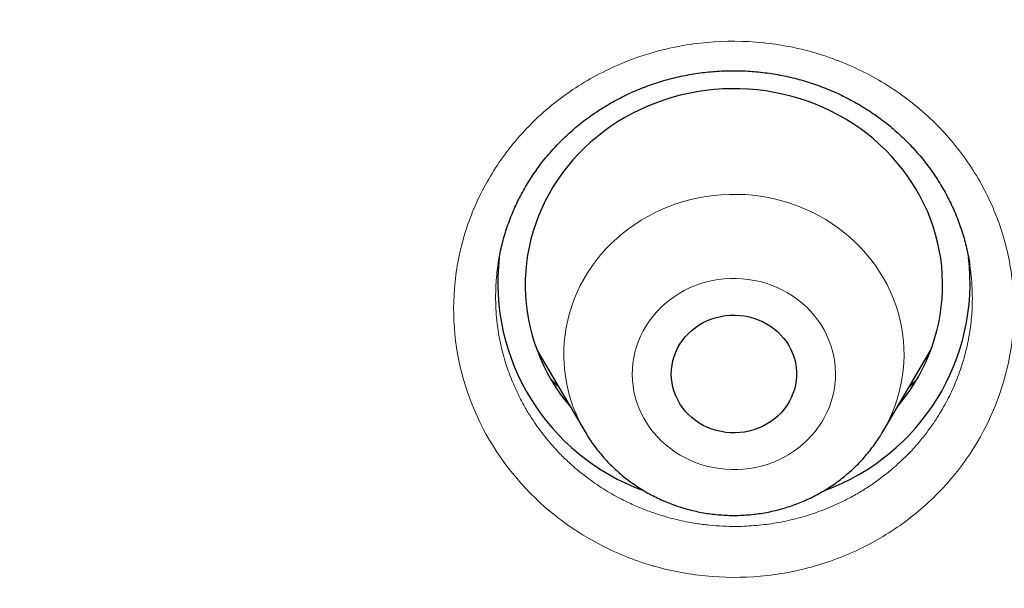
# Model space of a CAD drawing. Header units: millimetres. Extents: x 8 to 450, y 12 to 574.
# Tile 216 of 256: x 223.21 to 230.28, y 554.2 to 558.29. Entities that reach past the tile are written whole.
import ezdxf

# ---------------------------------------------------------------- set-up
doc = ezdxf.new("R2010")
doc.units = ezdxf.units.MM

msp = doc.modelspace()

# ---------------------------------------------------------------- linework, layer by layer
at = {"color": 7, "linetype": 'Continuous', "lineweight": 30}
for p, q in [((226.647, 556.5367), (226.6467, 556.5344)), ((226.9268, 555.9098), (227.2706, 555.3264)), ((229.4101, 555.3264), (229.7539, 555.9098))]:
    msp.add_line(p, q, dxfattribs=at)
at = {"color": 7, "linetype": 'Continuous', "lineweight": 30, "flags": 128}
for points in [[(229.5158, 555.5056), (229.5355, 555.5296), (229.5719, 555.5767), (229.6063, 555.6252), (229.6384, 555.675), (229.6684, 555.726), (229.6961, 555.7782), (229.7214, 555.8313), (229.7444, 555.8854), (229.7651, 555.9404), (229.7832, 555.9961), (229.7989, 556.0524), (229.8122, 556.1094), (229.8229, 556.1668), (229.831, 556.2245), (229.8367, 556.2825), (229.8397, 556.3407), (229.8402, 556.399), (229.8382, 556.4572), (229.8336, 556.5153), (229.8264, 556.5732), (229.8167, 556.6307), (229.8044, 556.6878), (229.7897, 556.7444), (229.7725, 556.8004), (229.7529, 556.8557), (229.7308, 556.9101), (229.7063, 556.9637), (229.6796, 557.0162), (229.6505, 557.0677), (229.6192, 557.118), (229.5857, 557.167), (229.5501, 557.2147), (229.5124, 557.2609), (229.4727, 557.3057), (229.4311, 557.3489), (229.3876, 557.3904), (229.3424, 557.4302), (229.2954, 557.4682), (229.2468, 557.5044), (229.1966, 557.5386), (229.145, 557.5709), (229.092, 557.6011), (229.0377, 557.6293), (228.9822, 557.6553), (228.9256, 557.6791), (228.8681, 557.7008), (228.8096, 557.7201), (228.7503, 557.7372), (228.6903, 557.752), (228.6298, 557.7644), (228.5687, 557.7744), (228.5072, 557.7821), (228.4455, 557.7874), (228.3836, 557.7903), (228.3216, 557.7908), (228.2596, 557.7888), (228.1978, 557.7845), (228.1362, 557.7777), (228.0749, 557.7686), (228.0142, 557.7571), (227.9539, 557.7433), (227.8944, 557.7271), (227.8356, 557.7087), (227.7776, 557.6879), (227.7206, 557.6649), (227.6647, 557.6398), (227.61, 557.6125), (227.5564, 557.5831), (227.5043, 557.5516), (227.4535, 557.5181), (227.4043, 557.4827), (227.3566, 557.4454), (227.3107, 557.4063), (227.2665, 557.3655), (227.2241, 557.3229), (227.1837, 557.2788), (227.1452, 557.2331), (227.1087, 557.1859), (227.0744, 557.1374), (227.0422, 557.0876), (227.0123, 557.0366), (226.9846, 556.9845), (226.9592, 556.9313), (226.9362, 556.8772), (226.9156, 556.8223), (226.8975, 556.7666), (226.8817, 556.7102), (226.8685, 556.6533), (226.8578, 556.5959), (226.8497, 556.5381), (226.844, 556.4801), (226.841, 556.4219), (226.8405, 556.3637), (226.8425, 556.3054), (226.8471, 556.2473), (226.8543, 556.1895), (226.864, 556.1319), (226.8762, 556.0748), (226.891, 556.0182), (226.9082, 555.9622), (226.9278, 555.907), (226.9499, 555.8525), (226.9743, 555.799), (227.0011, 555.7464), (227.0302, 555.695), (227.0615, 555.6447), (227.095, 555.5957), (227.1306, 555.548), (227.1649, 555.5056)], [(228.3831, 555.3208), (228.3491, 555.319), (228.3151, 555.3196), (228.2812, 555.3226), (228.2476, 555.328), (228.2146, 555.3358), (228.1822, 555.3459), (228.1508, 555.3582), (228.1205, 555.3728), (228.0914, 555.3895), (228.0638, 555.4082), (228.0377, 555.4288), (228.0134, 555.4512), (227.991, 555.4752), (227.9705, 555.5008), (227.9522, 555.5278), (227.9361, 555.556), (227.9223, 555.5853), (227.9109, 555.6154), (227.902, 555.6463), (227.8955, 555.6777), (227.8917, 555.7095), (227.8903, 555.7415), (227.8916, 555.7735), (227.8955, 555.8053), (227.9018, 555.8367), (227.9107, 555.8676), (227.9221, 555.8978), (227.9359, 555.9271), (227.9519, 555.9553), (227.9702, 555.9823), (227.9906, 556.0079), (228.0131, 556.032), (228.0374, 556.0544), (228.0634, 556.075), (228.091, 556.0938), (228.1201, 556.1105), (228.1504, 556.1251), (228.1818, 556.1375), (228.2141, 556.1476), (228.2471, 556.1554), (228.2806, 556.1609), (228.3145, 556.1639), (228.3486, 556.1645), (228.3826, 556.1628), (228.4164, 556.1585), (228.4497, 556.1519), (228.4824, 556.143), (228.5143, 556.1318), (228.5452, 556.1183), (228.5749, 556.1026), (228.6033, 556.0849), (228.6301, 556.0653), (228.6553, 556.0438), (228.6787, 556.0205), (228.7002, 555.9957), (228.7196, 555.9694), (228.7368, 555.9417), (228.7518, 555.913), (228.7644, 555.8833), (228.7746, 555.8527), (228.7823, 555.8215), (228.7874, 555.7899), (228.79, 555.758), (228.79, 555.726), (228.7875, 555.6941), (228.7824, 555.6624), (228.7747, 555.6313), (228.7646, 555.6007), (228.752, 555.571), (228.7371, 555.5422), (228.7199, 555.5146), (228.7005, 555.4883), (228.6791, 555.4634), (228.6557, 555.4401), (228.6305, 555.4186), (228.6037, 555.3989), (228.5753, 555.3811), (228.5456, 555.3655), (228.5148, 555.3519), (228.4829, 555.3407), (228.4502, 555.3317), (228.4169, 555.3251), (228.3831, 555.3208)]]:
    msp.add_lwpolyline(points, dxfattribs=at)
at = {"color": 252, "linetype": 'Continuous', "lineweight": 0, "flags": 128}
for points in [[(227.2709, 555.3258), (227.2521, 555.359), (227.2276, 555.4064), (227.2056, 555.4549), (227.1859, 555.5042), (227.1686, 555.5544), (227.1538, 555.6052), (227.1415, 555.6566), (227.1317, 555.7085), (227.1244, 555.7607), (227.1197, 555.8132), (227.1176, 555.8659), (227.1181, 555.9186), (227.1211, 555.9712), (227.1267, 556.0237), (227.1348, 556.0758), (227.1455, 556.1275), (227.1587, 556.1787), (227.1743, 556.2293), (227.1925, 556.2792), (227.213, 556.3283), (227.2359, 556.3764), (227.2611, 556.4234), (227.2886, 556.4693), (227.3183, 556.514), (227.3502, 556.5574), (227.3841, 556.5994), (227.4201, 556.6398), (227.458, 556.6786), (227.4977, 556.7158), (227.5392, 556.7512), (227.5824, 556.7848), (227.6272, 556.8166), (227.6735, 556.8463), (227.7212, 556.874), (227.7702, 556.8996), (227.8204, 556.9231), (227.8717, 556.9444), (227.924, 556.9635), (227.9771, 556.9803), (228.031, 556.9948), (228.0856, 557.007), (228.1407, 557.0168), (228.1962, 557.0242), (228.252, 557.0292), (228.3081, 557.0318), (228.3641, 557.032), (228.4202, 557.0297), (228.476, 557.0251), (228.5316, 557.018), (228.5868, 557.0086), (228.6414, 556.9968), (228.6954, 556.9827), (228.7487, 556.9662), (228.8011, 556.9475), (228.8526, 556.9265), (228.903, 556.9033), (228.9521, 556.878), (229, 556.8506), (229.0465, 556.8212), (229.0916, 556.7898), (229.135, 556.7565), (229.1768, 556.7213), (229.2168, 556.6844), (229.255, 556.6458), (229.2912, 556.6056), (229.3255, 556.5639), (229.3577, 556.5207), (229.3877, 556.4762), (229.4155, 556.4304), (229.4411, 556.3836), (229.4644, 556.3356), (229.4853, 556.2867), (229.5038, 556.237), (229.5198, 556.1865), (229.5334, 556.1353), (229.5444, 556.0837), (229.5529, 556.0316), (229.5589, 555.9792), (229.5623, 555.9266), (229.5632, 555.8739), (229.5614, 555.8212), (229.5571, 555.7687), (229.5503, 555.7164), (229.5409, 555.6644), (229.5289, 555.6129), (229.5145, 555.562), (229.4976, 555.5118), (229.4783, 555.4623), (229.4565, 555.4137), (229.4325, 555.3661), (229.4098, 555.3259)], [(228.2709, 556.425), (228.228, 556.42), (228.1854, 556.4125), (228.1434, 556.4027), (228.1021, 556.3906), (228.0616, 556.3762), (228.0221, 556.3596), (227.9837, 556.3408), (227.9465, 556.3199), (227.9108, 556.2969), (227.8765, 556.272), (227.8439, 556.2453), (227.8131, 556.2168), (227.784, 556.1866), (227.757, 556.1548), (227.7319, 556.1216), (227.7091, 556.0871), (227.6884, 556.0513), (227.67, 556.0145), (227.654, 555.9767), (227.6404, 555.9381), (227.6293, 555.8988), (227.6206, 555.8589), (227.6145, 555.8187), (227.6109, 555.7781), (227.6099, 555.7374), (227.6115, 555.6968), (227.6156, 555.6563), (227.6222, 555.6161), (227.6314, 555.5763), (227.6431, 555.5372), (227.6572, 555.4987), (227.6737, 555.4611), (227.6926, 555.4245), (227.7137, 555.389), (227.7371, 555.3547), (227.7625, 555.3218), (227.79, 555.2904), (227.8194, 555.2606), (227.8507, 555.2324), (227.8837, 555.206), (227.9182, 555.1816), (227.9543, 555.1591), (227.9917, 555.1386), (228.0304, 555.1202), (228.0701, 555.1041), (228.1108, 555.0901), (228.1522, 555.0785), (228.1944, 555.0692), (228.237, 555.0623), (228.2801, 555.0577), (228.3233, 555.0555), (228.3666, 555.0558), (228.4098, 555.0585), (228.4527, 555.0635), (228.4953, 555.071), (228.5373, 555.0808), (228.5786, 555.0929), (228.6191, 555.1073), (228.6586, 555.1239), (228.697, 555.1428), (228.7341, 555.1637), (228.7699, 555.1866), (228.8041, 555.2115), (228.8368, 555.2382), (228.8676, 555.2668), (228.8967, 555.2969), (228.9237, 555.3287), (228.9487, 555.3619), (228.9716, 555.3964), (228.9923, 555.4322), (229.0106, 555.469), (229.0267, 555.5068), (229.0403, 555.5454), (229.0514, 555.5847), (229.0601, 555.6246), (229.0662, 555.6649), (229.0698, 555.7054), (229.0708, 555.7461), (229.0692, 555.7867), (229.0651, 555.8272), (229.0584, 555.8674), (229.0493, 555.9072), (229.0376, 555.9463), (229.0235, 555.9848), (229.0069, 556.0224), (228.9881, 556.059), (228.9669, 556.0945), (228.9436, 556.1288), (228.9181, 556.1617), (228.8907, 556.1931), (228.8612, 556.223), (228.83, 556.2511), (228.797, 556.2775), (228.7624, 556.302), (228.7264, 556.3245), (228.689, 556.3449), (228.6503, 556.3633), (228.6106, 556.3794), (228.5699, 556.3934), (228.5284, 556.405), (228.4863, 556.4143), (228.4436, 556.4213), (228.4006, 556.4258), (228.3574, 556.428), (228.3141, 556.4277), (228.2709, 556.425)]]:
    msp.add_lwpolyline(points, dxfattribs=at)
at = {"color": 7, "linetype": 'Continuous', "lineweight": 30}
for centre, start, end in [((228.2309, 556.3982), 173.3985, 250.07565), ((228.4498, 556.3982), 289.9181, 6.63287)]:
    msp.add_arc(centre, 1.5878, start, end, dxfattribs=at)
for points, knots in [([(279.178, 531.7215), (279.1777, 531.7262), (279.1772, 531.7347), (279.1765, 531.7475), (279.1759, 531.7586), (279.1752, 531.7694), (279.1747, 531.7798), (279.174, 531.7909), (279.1729, 531.811), (279.1711, 531.8407), (279.1687, 531.8819), (279.166, 531.9271), (279.1629, 531.9769), (279.1596, 532.0292), (279.1562, 532.0833), (279.1512, 532.1604), (279.1446, 532.2577), (279.1366, 532.3731), (279.1301, 532.4617), (279.1255, 532.5234), (279.1229, 532.5579), (279.1209, 532.5847), (279.1194, 532.604), (279.1183, 532.6185), (279.1173, 532.632), (279.1158, 532.6513), (279.1136, 532.6784), (279.1108, 532.7146), (279.1073, 532.7582), (279.1012, 532.8338), (279.0923, 532.9405), (279.0805, 533.0775), (279.0677, 533.2192), (279.0541, 533.3656), (279.0395, 533.5166), (279.0239, 533.6722), (279.0045, 533.8582), (278.9812, 534.071), (278.9541, 534.3071), (278.9328, 534.4845), (278.9178, 534.6052), (278.9095, 534.6712), (278.9012, 534.7366), (278.8929, 534.8013), (278.8847, 534.8636), (278.8772, 534.9211), (278.8705, 534.9716), (278.865, 535.0125), (278.8606, 535.0448), (278.8573, 535.0692), (278.8546, 535.0885), (278.8525, 535.1044), (278.8502, 535.121), (278.8473, 535.1423), (278.8434, 535.1703), (278.8387, 535.2042), (278.8328, 535.2462), (278.8257, 535.2969), (278.8172, 535.3568), (278.8076, 535.4236), (278.7968, 535.4975), (278.7849, 535.5782), (278.7647, 535.7133), (278.7365, 535.8975), (278.7002, 536.1253), (278.6642, 536.3442), (278.6283, 536.5555), (278.5927, 536.7592), (278.5575, 536.955), (278.5231, 537.1416), (278.4895, 537.319), (278.457, 537.4872), (278.4257, 537.6461), (278.3955, 537.7959), (278.3667, 537.9364), (278.3394, 538.0676), (278.3136, 538.1896), (278.2894, 538.3024), (278.267, 538.4059), (278.2462, 538.5002), (278.23, 538.5734), (278.2179, 538.6278), (278.2094, 538.6655), (278.2015, 538.7005), (278.1945, 538.7316), (278.1886, 538.7577), (278.1838, 538.7787), (278.1792, 538.7988), (278.1739, 538.8219), (278.1673, 538.8507), (278.1596, 538.8841), (278.1511, 538.9212), (278.1418, 538.9613), (278.1301, 539.0113), (278.1159, 539.0722), (278.0987, 539.145), (278.0799, 539.224), (278.0594, 539.3093), (278.0372, 539.4007), (278.0133, 539.4984), (277.9878, 539.6018), (277.9514, 539.7472), (277.9048, 539.9306), (277.8482, 540.148), (277.7909, 540.3638), (277.7329, 540.5777), (277.6744, 540.7893), (277.6167, 540.9937), (277.56, 541.1908), (277.5045, 541.3806), (277.4501, 541.5632), (277.3971, 541.7386), (277.3455, 541.9067), (277.2954, 542.0676), (277.2472, 542.2204), (277.201, 542.365), (277.1568, 542.5018), (277.1143, 542.6315), (277.0798, 542.7359), (277.0529, 542.8167), (277.0332, 542.8757), (277.014, 542.9328), (276.9953, 542.9881), (276.9772, 543.0415), (276.9599, 543.0922), (276.9446, 543.1369), (276.932, 543.1737), (276.9225, 543.2014), (276.9151, 543.2226), (276.9088, 543.2408), (276.9021, 543.2603), (276.893, 543.2865), (276.8808, 543.3216), (276.8653, 543.3663), (276.8467, 543.4194), (276.8251, 543.4808), (276.8007, 543.55), (276.7734, 543.6268), (276.7432, 543.7113), (276.71, 543.8037), (276.6756, 543.8984), (276.6405, 543.9947), (276.6048, 544.0917), (276.5672, 544.1931), (276.5285, 544.2966), (276.4897, 544.3996), (276.4341, 544.546), (276.3621, 544.7333), (276.2766, 544.9518), (276.1958, 545.1554), (276.1195, 545.3446), (276.0448, 545.5276), (275.9712, 545.7056), (275.8988, 545.8784), (275.8277, 546.0459), (275.7585, 546.2072), (275.6908, 546.3634), (275.6162, 546.5334), (275.5331, 546.7207), (275.4399, 546.9277), (275.3599, 547.1027), (275.2943, 547.2448), (275.244, 547.3529), (275.1929, 547.4622), (275.1408, 547.5724), (275.0882, 547.6832), (275.0399, 547.7839), (274.9975, 547.8718), (274.9623, 547.9446), (274.9305, 548.0099), (274.9022, 548.0679), (274.8774, 548.1185), (274.8585, 548.1569), (274.8448, 548.1847), (274.8359, 548.2027), (274.8292, 548.2162), (274.8246, 548.2255), (274.8208, 548.2333), (274.8147, 548.2455), (274.805, 548.2651), (274.791, 548.2934), (274.774, 548.3275), (274.7544, 548.3669), (274.7323, 548.4111), (274.7072, 548.4611), (274.6791, 548.5171), (274.648, 548.5787), (274.5648, 548.7426), (274.4298, 549.0054), (274.2668, 549.3154), (274.128, 549.5745), (274.0144, 549.784), (273.9001, 549.992), (273.7851, 550.1985), (273.6687, 550.4051), (273.5414, 550.628), (273.4016, 550.8695), (273.2482, 551.1304), (273.0889, 551.3971), (272.9235, 551.6694), (272.7677, 551.9218), (272.6226, 552.1534), (272.4893, 552.3636), (272.3717, 552.5468), (272.271, 552.7021), (272.1899, 552.8263), (272.1115, 552.9454), (272.0392, 553.0546), (271.9729, 553.154), (271.9124, 553.2442), (271.8561, 553.3278), (271.8038, 553.4051), (271.7556, 553.4759), (271.7117, 553.5404), (271.6708, 553.6001), (271.6333, 553.6546), (271.5996, 553.7035), (271.5702, 553.746), (271.5433, 553.7849), (271.5204, 553.8179), (271.5018, 553.8446), (271.488, 553.8644), (271.4752, 553.8828), (271.4617, 553.9021), (271.4468, 553.9234), (271.4305, 553.9468), (271.407, 553.9803), (271.3753, 554.0255), (271.3341, 554.0839), (271.2885, 554.1485), (271.2385, 554.2189), (271.1841, 554.2952), (271.125, 554.3778), (271.0611, 554.4666), (270.9923, 554.5617), (270.9186, 554.6629), (270.8371, 554.7743), (270.7474, 554.8961), (270.6489, 555.0287), (270.5446, 555.1681), (270.4355, 555.3127), (270.2988, 555.4924), (270.1335, 555.707), (269.9379, 555.9576), (269.7347, 556.2139), (269.524, 556.4758), (269.3069, 556.7415), (269.0833, 557.0109), (268.8533, 557.2838), (268.6152, 557.5615), (268.3906, 557.8193), (268.1807, 558.0567), (267.9869, 558.2731), (267.8241, 558.4525), (267.6938, 558.5947), (267.5978, 558.6989), (267.5029, 558.8012), (267.4112, 558.8994), (267.3246, 558.9917), (267.2433, 559.0778), (267.1674, 559.1578), (267.097, 559.2317), (267.032, 559.2995), (266.9729, 559.3611), (266.9196, 559.4163), (266.872, 559.4655), (266.8299, 559.5089), (266.7939, 559.5459), (266.7639, 559.5767), (266.7395, 559.6017), (266.7194, 559.6222), (266.7025, 559.6395), (266.6864, 559.6559), (266.669, 559.6736), (266.6456, 559.6974), (266.6157, 559.7279), (266.5788, 559.7653), (266.5376, 559.8071), (266.4886, 559.8565), (266.4313, 559.9141), (266.3649, 559.9806), (266.2923, 560.0531), (266.2133, 560.1315), (266.1279, 560.2158), (266.0409, 560.3013), (265.9527, 560.3874), (265.864, 560.4736), (265.7705, 560.5641), (265.672, 560.6586), (265.5687, 560.7574), (265.4605, 560.86), (265.2836, 561.0267), (265.0399, 561.2534), (264.7261, 561.5401), (264.4097, 561.8237), (264.0909, 562.1041), (263.7747, 562.3772), (263.4612, 562.6431), (263.1506, 562.9018), (262.8431, 563.1535), (262.5387, 563.3983), (262.2124, 563.6563), (261.8637, 563.927), (261.4922, 564.2093), (261.1237, 564.4837), (260.7584, 564.7503), (260.4839, 564.9466), (260.3002, 565.0764), (260.2064, 565.1423), (260.1129, 565.2077), (260.0197, 565.2725), (259.9278, 565.3361), (259.8341, 565.4006), (259.7408, 565.4645), (259.649, 565.5271), (259.5643, 565.5845), (259.4924, 565.6331), (259.4323, 565.6735), (259.383, 565.7066), (259.3432, 565.7332), (259.3121, 565.754), (259.2897, 565.7689), (259.271, 565.7814), (259.2555, 565.7917), (259.2409, 565.8014), (259.2243, 565.8124), (259.2042, 565.8258), (259.1801, 565.8417), (259.1429, 565.8664), (259.0912, 565.9006), (259.0233, 565.9452), (258.9472, 565.9951), (258.8629, 566.0502), (258.7702, 566.1104), (258.6713, 566.1743), (258.5665, 566.2417), (258.456, 566.3123), (258.338, 566.3872), (258.2124, 566.4664), (258.0811, 566.5487), (257.944, 566.6339), (257.8014, 566.7218), (257.6517, 566.8135), (257.4947, 566.9088), (257.3304, 567.0076), (257.1622, 567.1079), (256.9904, 567.2093), (256.8162, 567.3112), (256.6388, 567.414), (256.4606, 567.5161), (256.2116, 567.6576), (255.8923, 567.836), (255.5034, 568.0486), (255.1188, 568.2544), (254.736, 568.4549), (254.3552, 568.6499), (253.9766, 568.8397), (253.6029, 569.0229), (253.2343, 569.1998), (252.8708, 569.3705), (252.5126, 569.5351), (252.1598, 569.6938), (251.8125, 569.8467), (251.4707, 569.994), (251.1346, 570.1359), (250.8038, 570.2726), (250.4779, 570.4045), (250.1566, 570.5318), (249.8299, 570.6586), (249.4979, 570.7847), (249.161, 570.9097), (248.8302, 571.0298), (248.5053, 571.1451), (248.185, 571.2563), (247.8692, 571.3634), (247.5582, 571.4666), (247.2537, 571.5654), (246.9558, 571.66), (246.5718, 571.7793), (246.1002, 571.921), (245.5592, 572.0767), (245.0413, 572.2195), (244.5462, 572.3505), (244.0541, 572.4753), (243.6186, 572.5811), (243.2395, 572.6698), (242.9165, 572.7431), (242.5948, 572.8139), (242.2745, 572.8822), (241.9535, 572.9485), (241.6095, 573.0171), (241.2393, 573.0882), (240.8414, 573.1613), (240.4348, 573.2326), (240.017, 573.3023), (239.5879, 573.3702), (239.1474, 573.4358), (238.6979, 573.4987), (238.2395, 573.5586), (237.7749, 573.6149), (237.3045, 573.6675), (236.8282, 573.7161), (236.3433, 573.7609), (235.85, 573.8016), (235.3481, 573.838), (234.838, 573.8698), (234.3218, 573.8967), (233.7931, 573.9186), (233.2536, 573.9352), (232.7036, 573.9461), (232.1457, 573.9509), (231.5799, 573.9494), (231.0062, 573.9412), (230.4303, 573.9264), (229.8524, 573.9047), (229.2726, 573.8763), (228.702, 573.8416), (228.1409, 573.8011), (227.5893, 573.7552), (227.0363, 573.703), (226.482, 573.6445), (225.9574, 573.5832), (225.4628, 573.5202), (224.9982, 573.4567), (224.5339, 573.3888), (224.073, 573.317), (223.619, 573.2419), (223.1822, 573.1656), (222.7624, 573.0886), (222.3592, 573.0111), (221.9641, 572.9318), (221.577, 572.851), (221.1905, 572.7671), (220.8049, 572.6802), (220.4206, 572.5903), (220.0453, 572.4995), (219.6789, 572.4078), (219.3215, 572.3156), (218.997, 572.2293), (218.7043, 572.1494), (218.4421, 572.0763), (218.1853, 572.0032), (217.933, 571.9299), (217.6821, 571.8555), (217.4123, 571.7741), (217.121, 571.6842), (216.8075, 571.5852), (216.4887, 571.4821), (216.1645, 571.3749), (215.837, 571.264), (215.5065, 571.1494), (215.1729, 571.0311), (214.8344, 570.9082), (214.485, 570.7784), (214.1249, 570.6415), (213.7553, 570.4974), (213.3836, 570.349), (213.0111, 570.1966), (212.6379, 570.0404), (212.2642, 569.8802), (211.8427, 569.6952), (211.3736, 569.4838), (210.8574, 569.2438), (210.3405, 568.996), (209.8578, 568.7576), (209.4081, 568.5293), (208.9904, 568.3122), (208.5695, 568.0882), (208.1457, 567.8571), (207.7215, 567.6203), (207.2972, 567.3778), (206.8729, 567.1295), (206.4463, 566.874), (206.1256, 566.6772), (205.9103, 566.5433), (205.801, 566.4748), (205.6929, 566.4067), (205.5882, 566.3404), (205.4891, 566.2773), (205.3964, 566.2179), (205.31, 566.1623), (205.2288, 566.1098), (205.153, 566.0605), (205.0828, 566.0147), (205.0193, 565.9732), (204.9628, 565.9361), (204.913, 565.9033), (204.8717, 565.8761), (204.8384, 565.854), (204.8123, 565.8367), (204.791, 565.8226), (204.7763, 565.8129), (204.7672, 565.8068), (204.7622, 565.8035), (204.7579, 565.8006), (204.7522, 565.7968), (204.743, 565.7907), (204.7298, 565.7819), (204.705, 565.7653), (204.6683, 565.7409), (204.6185, 565.7076), (204.563, 565.6703), (204.5018, 565.6291), (204.4333, 565.5829), (204.3574, 565.5314), (204.2738, 565.4745), (204.1839, 565.4129), (204.0876, 565.3467), (203.985, 565.2758), (203.8785, 565.2016), (203.7681, 565.1245), (203.6544, 565.0444), (203.5352, 564.9599), (203.4105, 564.871), (203.2752, 564.7738), (203.1294, 564.6683), (202.9758, 564.5561), (202.8222, 564.443), (202.671, 564.3308), (202.5225, 564.2195), (202.3764, 564.1093), (202.2329, 564.0001), (202.0601, 563.8676), (201.8596, 563.7122), (201.6332, 563.5344), (201.4139, 563.3601), (201.2014, 563.1892), (200.9959, 563.0218), (200.8008, 562.8611), (200.6158, 562.7071), (200.4405, 562.5596), (200.271, 562.4157), (200.1073, 562.2753), (199.9494, 562.1385), (199.7971, 562.0055), (199.6504, 561.8762), (199.5092, 561.7508), (199.3735, 561.6292), (199.2295, 561.4992), (199.0771, 561.3603), (198.9164, 561.2125), (198.7529, 561.0606), (198.5871, 560.9051), (198.4197, 560.7465), (198.2587, 560.5923), (198.1039, 560.4427), (197.9553, 560.2977), (197.8381, 560.1823), (197.7506, 560.0956), (197.691, 560.0364), (197.6325, 559.978), (197.5752, 559.9206), (197.5202, 559.8653), (197.4705, 559.8152), (197.4274, 559.7715), (197.3906, 559.7343), (197.3618, 559.7051), (197.3401, 559.6829), (197.3245, 559.667), (197.3116, 559.6538), (197.3001, 559.6421), (197.2878, 559.6296), (197.2715, 559.613), (197.2502, 559.5911), (197.2238, 559.5641), (197.1927, 559.5321), (197.1568, 559.4952), (197.1163, 559.4534), (197.071, 559.4066), (196.9971, 559.3299), (196.8951, 559.2235), (196.7657, 559.0874), (196.6299, 558.9434), (196.4876, 558.7911), (196.3387, 558.6303), (196.1865, 558.4641), (196.0309, 558.2926), (195.8687, 558.112), (195.7, 557.922), (195.5246, 557.7222), (195.3462, 557.5165), (195.1665, 557.3067), (194.9873, 557.0949), (194.7764, 556.8424), (194.5353, 556.5492), (194.2655, 556.2146), (194.0005, 555.8796), (193.7404, 555.5442), (193.4851, 555.2085), (193.293, 554.951), (193.1616, 554.7726), (193.0891, 554.6736), (193.0181, 554.576), (192.9498, 554.4817), (192.8858, 554.3928), (192.8263, 554.3098), (192.7715, 554.2329), (192.7206, 554.1613), (192.6738, 554.0951), (192.6312, 554.0346), (192.5933, 553.9807), (192.5601, 553.9334), (192.5317, 553.8926), (192.5079, 553.8585), (192.4901, 553.833), (192.4776, 553.8149), (192.4694, 553.8031), (192.4616, 553.7919), (192.4522, 553.7784), (192.4393, 553.7597), (192.4224, 553.7353), (192.4015, 553.7051), (192.3755, 553.6674), (192.344, 553.6216), (192.3072, 553.568), (192.2676, 553.5099), (192.1971, 553.4065), (192.0626, 553.2076), (191.8836, 552.9388), (191.6896, 552.6421), (191.5135, 552.3684), (191.3685, 552.1393), (191.2533, 551.9551), (191.1667, 551.8155), (191.0774, 551.6703), (190.9855, 551.5195), (190.889, 551.3597), (190.7878, 551.1907), (190.6821, 551.012), (190.5737, 550.8269), (190.4628, 550.6352), (190.3493, 550.4368), (190.2467, 550.2551), (190.155, 550.0912), (190.0748, 549.9463), (189.9936, 549.7984), (189.9115, 549.6475), (189.8285, 549.4934), (189.745, 549.3369), (189.6689, 549.1928), (189.6018, 549.0647), (189.545, 548.9555), (189.4925, 548.8539), (189.4442, 548.7599), (189.4004, 548.674), (189.3609, 548.5962), (189.3256, 548.5264), (189.2942, 548.464), (189.2667, 548.4092), (189.2431, 548.3618), (189.2232, 548.3219), (189.2071, 548.2895), (189.1949, 548.2649), (189.1843, 548.2436), (189.1733, 548.2212), (189.1593, 548.1929), (189.1415, 548.1569), (189.1198, 548.1128), (189.0944, 548.0609), (189.0664, 548.0035), (189.0362, 547.9415), (189.0041, 547.8752), (188.9677, 547.7997), (188.9269, 547.7147), (188.8815, 547.6194), (188.8335, 547.518), (188.7825, 547.4096), (188.7285, 547.294), (188.6722, 547.1723), (188.615, 547.0478), (188.5582, 546.9232), (188.5027, 546.8002), (188.4484, 546.6789), (188.3768, 546.5175), (188.2892, 546.3178), (188.1874, 546.0816), (188.0904, 545.8529), (187.9981, 545.6317), (187.9103, 545.4182), (187.8271, 545.2123), (187.7481, 545.0142), (187.6732, 544.8238), (187.6022, 544.6406), (187.5347, 544.4643), (187.4707, 544.2946), (187.411, 544.1344), (187.3554, 543.9836), (187.3038, 543.8418), (187.2548, 543.7061), (187.2086, 543.5763), (187.1731, 543.4758), (187.1478, 543.4038), (187.1325, 543.36), (187.119, 543.3212), (187.1075, 543.2882), (187.0981, 543.261), (187.0906, 543.2391), (187.0838, 543.2196), (187.0767, 543.199), (187.0675, 543.1722), (187.0557, 543.1378), (187.0411, 543.095), (187.024, 543.0451), (187.0047, 542.988), (186.983, 542.9239), (186.9591, 542.8526), (186.9329, 542.7742), (186.9045, 542.6886), (186.874, 542.5958), (186.8414, 542.4961), (186.8075, 542.3913), (186.7579, 542.2365), (186.6943, 542.0352), (186.6143, 541.7767), (186.5339, 541.5106), (186.4534, 541.2376), (186.3767, 540.9708), (186.3036, 540.7104), (186.2338, 540.456), (186.1672, 540.2067), (186.102, 539.9571), (186.0382, 539.7066), (185.9759, 539.4554), (185.9305, 539.2678), (185.9008, 539.143), (185.8863, 539.0812), (185.8727, 539.0235), (185.8605, 538.9709), (185.8485, 538.9196), (185.8373, 538.8707), (185.8269, 538.8255), (185.8196, 538.7937), (185.8152, 538.7743), (185.813, 538.7644), (185.8109, 538.7554), (185.8084, 538.7444), (185.8052, 538.7303), (185.8013, 538.713), (185.796, 538.6893), (185.789, 538.6584), (185.7802, 538.6192), (185.7702, 538.5741), (185.7587, 538.5226), (185.746, 538.4647), (185.7318, 538.4003), (185.7165, 538.3297), (185.6999, 538.2528), (185.6822, 538.1699), (185.6638, 538.0827), (185.6319, 537.9301), (185.5883, 537.7167), (185.5346, 537.4453), (185.4844, 537.1821), (185.4373, 536.9272), (185.3936, 536.682), (185.3529, 536.4464), (185.3153, 536.2205), (185.2802, 536.0031), (185.2542, 535.8365), (185.2361, 535.7184), (185.2253, 535.6463), (185.2147, 535.5753), (185.2044, 535.5055), (185.1944, 535.4369), (185.1846, 535.3694), (185.1753, 535.3038), (185.1673, 535.247), (185.1608, 535.2009), (185.1561, 535.1669), (185.1525, 535.1403), (185.1497, 535.1204), (185.1473, 535.1028), (185.1447, 535.0835), (185.1414, 535.0593), (185.1368, 535.0255), (185.1308, 534.9808), (185.1232, 534.9238), (185.1145, 534.8583), (185.1057, 534.7902), (185.0968, 534.7208), (185.0879, 534.6512), (185.0786, 534.5767), (185.0605, 534.4296), (185.0343, 534.2089), (185.004, 533.9378), (184.9773, 533.6841), (184.9538, 533.4492), (184.9366, 533.2665), (184.925, 533.1378), (184.9186, 533.0661), (184.9127, 532.9978), (184.9073, 532.9349), (184.9022, 532.8742), (184.8975, 532.8168), (184.8932, 532.7639), (184.8897, 532.7205), (184.887, 532.6867), (184.8851, 532.6624), (184.8839, 532.6474), (184.8831, 532.6364), (184.8821, 532.624), (184.8807, 532.6053), (184.8784, 532.5758), (184.8754, 532.5356), (184.8715, 532.4842), (184.8673, 532.4263), (184.8627, 532.3617), (184.8577, 532.2912), (184.8527, 532.2183), (184.8479, 532.1466), (184.8435, 532.0792), (184.8395, 532.0164), (184.8361, 531.961), (184.8332, 531.9126), (184.8306, 531.8707), (184.8285, 531.8348), (184.8267, 531.8028), (184.8251, 531.7749), (184.8235, 531.7475), (184.8225, 531.7302), (184.822, 531.7215)], [0, 0, 0, 0, 0.000127, 0.000231, 0.000316, 0.000383, 0.000456, 0.000538, 0.000631, 0.000898, 0.001191, 0.001537, 0.00189, 0.002284, 0.002687, 0.003079, 0.003978, 0.004825, 0.005621, 0.00593, 0.006184, 0.006381, 0.006522, 0.006609, 0.006701, 0.006821, 0.007034, 0.0073, 0.007621, 0.007996, 0.00897, 0.009979, 0.011023, 0.012102, 0.013216, 0.014365, 0.015545, 0.017335, 0.019079, 0.020779, 0.021271, 0.021759, 0.022243, 0.022724, 0.023198, 0.023628, 0.024002, 0.02432, 0.024538, 0.024719, 0.024863, 0.024969, 0.025073, 0.025231, 0.025443, 0.025697, 0.025987, 0.02638, 0.026825, 0.027323, 0.027872, 0.028473, 0.029126, 0.03089, 0.032588, 0.034221, 0.035789, 0.037321, 0.038785, 0.040181, 0.041509, 0.042769, 0.04396, 0.045084, 0.046139, 0.047124, 0.048041, 0.048889, 0.049668, 0.050379, 0.05102, 0.051322, 0.051606, 0.051873, 0.052114, 0.05231, 0.052463, 0.05259, 0.052764, 0.052986, 0.053242, 0.053522, 0.053825, 0.054152, 0.054655, 0.055205, 0.055803, 0.056448, 0.057141, 0.057881, 0.058668, 0.059491, 0.06119, 0.062842, 0.064448, 0.066116, 0.067731, 0.069292, 0.070799, 0.072252, 0.073651, 0.074997, 0.076289, 0.077527, 0.07871, 0.079818, 0.080873, 0.081875, 0.082823, 0.083294, 0.083751, 0.084193, 0.084621, 0.085035, 0.085435, 0.085801, 0.086076, 0.086291, 0.086446, 0.086571, 0.086714, 0.0869, 0.087183, 0.087531, 0.087943, 0.088421, 0.088963, 0.089559, 0.090217, 0.090938, 0.091721, 0.092435, 0.093193, 0.093997, 0.094815, 0.095623, 0.09642, 0.098259, 0.100039, 0.10158, 0.103075, 0.104523, 0.105926, 0.107306, 0.108639, 0.109924, 0.111161, 0.112376, 0.114, 0.115661, 0.117359, 0.118222, 0.119094, 0.119976, 0.120868, 0.121768, 0.122667, 0.123317, 0.123908, 0.124439, 0.12491, 0.125322, 0.125674, 0.125847, 0.126001, 0.126116, 0.126177, 0.126229, 0.126306, 0.126476, 0.126707, 0.126999, 0.127311, 0.127672, 0.128081, 0.128538, 0.129044, 0.129594, 0.132566, 0.135517, 0.137263, 0.139001, 0.140732, 0.142455, 0.144173, 0.145919, 0.148067, 0.150271, 0.152533, 0.154852, 0.157228, 0.159007, 0.160817, 0.162657, 0.163755, 0.164852, 0.16589, 0.166863, 0.167706, 0.168494, 0.169227, 0.169904, 0.170526, 0.171092, 0.171603, 0.172101, 0.172532, 0.172897, 0.173226, 0.173563, 0.173771, 0.173935, 0.174088, 0.174259, 0.174447, 0.174654, 0.174879, 0.175337, 0.175856, 0.176435, 0.177057, 0.177737, 0.178473, 0.179267, 0.180117, 0.181025, 0.18199, 0.183118, 0.184315, 0.185581, 0.186902, 0.188249, 0.190485, 0.192785, 0.19515, 0.19758, 0.200076, 0.20259, 0.205167, 0.207806, 0.210509, 0.212567, 0.214661, 0.216789, 0.217805, 0.218828, 0.21985, 0.22082, 0.221731, 0.222583, 0.223377, 0.224111, 0.224787, 0.225404, 0.225952, 0.226444, 0.226879, 0.227257, 0.227557, 0.227808, 0.22801, 0.228178, 0.228328, 0.228506, 0.228714, 0.229048, 0.229426, 0.229848, 0.230314, 0.230926, 0.231601, 0.232339, 0.233138, 0.234001, 0.234925, 0.235768, 0.236656, 0.23759, 0.23857, 0.239596, 0.240668, 0.24178, 0.244827, 0.247829, 0.25092, 0.25396, 0.25695, 0.25989, 0.26278, 0.265619, 0.268409, 0.271148, 0.274529, 0.277857, 0.281131, 0.284352, 0.28752, 0.28834, 0.289155, 0.289967, 0.290775, 0.291579, 0.292351, 0.293203, 0.293993, 0.294721, 0.295386, 0.295843, 0.296264, 0.296652, 0.296864, 0.297062, 0.297225, 0.297344, 0.297459, 0.297598, 0.297769, 0.297975, 0.298212, 0.29872, 0.299298, 0.299944, 0.30066, 0.301445, 0.3023, 0.303169, 0.304099, 0.305092, 0.306146, 0.307261, 0.308393, 0.309581, 0.310827, 0.312129, 0.313488, 0.314905, 0.316293, 0.317731, 0.319195, 0.32065, 0.322094, 0.325281, 0.328417, 0.331502, 0.334537, 0.337582, 0.340574, 0.343513, 0.346399, 0.349233, 0.352014, 0.354743, 0.357418, 0.360041, 0.362612, 0.365131, 0.367607, 0.370039, 0.372428, 0.375006, 0.377532, 0.380006, 0.382427, 0.384797, 0.38715, 0.38945, 0.391696, 0.393888, 0.396026, 0.400153, 0.404241, 0.407858, 0.411444, 0.414999, 0.418523, 0.420855, 0.423173, 0.425478, 0.427768, 0.430048, 0.432356, 0.435128, 0.437957, 0.440842, 0.443784, 0.446837, 0.44995, 0.45312, 0.45635, 0.459638, 0.462924, 0.466267, 0.469666, 0.473122, 0.476634, 0.480203, 0.483821, 0.487457, 0.491281, 0.495119, 0.498972, 0.50296, 0.506964, 0.510983, 0.515018, 0.51907, 0.523137, 0.526986, 0.53085, 0.534728, 0.53862, 0.542526, 0.545792, 0.549068, 0.552353, 0.555628, 0.558844, 0.562002, 0.564926, 0.567797, 0.570616, 0.573382, 0.576096, 0.578918, 0.58168, 0.584384, 0.587029, 0.589614, 0.592141, 0.594085, 0.595993, 0.597865, 0.5997, 0.601519, 0.603368, 0.605629, 0.607936, 0.610287, 0.612684, 0.615126, 0.617569, 0.620056, 0.622586, 0.625161, 0.627916, 0.630714, 0.633531, 0.636364, 0.639213, 0.642077, 0.644957, 0.648943, 0.652958, 0.657003, 0.661077, 0.664363, 0.66769, 0.671061, 0.674476, 0.677935, 0.681376, 0.684859, 0.688385, 0.691953, 0.692866, 0.693782, 0.6947, 0.695586, 0.696421, 0.697203, 0.697932, 0.698609, 0.699263, 0.699859, 0.700397, 0.700878, 0.701302, 0.701668, 0.701931, 0.702154, 0.702336, 0.702477, 0.702528, 0.70257, 0.702604, 0.702638, 0.702716, 0.702839, 0.702976, 0.703353, 0.703779, 0.704254, 0.704778, 0.705352, 0.706016, 0.706735, 0.70751, 0.708341, 0.709228, 0.710171, 0.711112, 0.712102, 0.713142, 0.714232, 0.715371, 0.716702, 0.718076, 0.719436, 0.720778, 0.722101, 0.723405, 0.724691, 0.725959, 0.728066, 0.730121, 0.732122, 0.734069, 0.735962, 0.737803, 0.739488, 0.741127, 0.742717, 0.74426, 0.745755, 0.747203, 0.748603, 0.749956, 0.751261, 0.75252, 0.754127, 0.755693, 0.757218, 0.758928, 0.760583, 0.762183, 0.763729, 0.76522, 0.766657, 0.767271, 0.767876, 0.768469, 0.769052, 0.769623, 0.770153, 0.770572, 0.770948, 0.771281, 0.771457, 0.771618, 0.771761, 0.771856, 0.771971, 0.772139, 0.772358, 0.77263, 0.772953, 0.773321, 0.77374, 0.774209, 0.774727, 0.776039, 0.77739, 0.778781, 0.780314, 0.781892, 0.783515, 0.785184, 0.786897, 0.788764, 0.790681, 0.792649, 0.794656, 0.796661, 0.798659, 0.801784, 0.804891, 0.80798, 0.811052, 0.814105, 0.817141, 0.818033, 0.818922, 0.819809, 0.820659, 0.821454, 0.822194, 0.822879, 0.823509, 0.824105, 0.824642, 0.82512, 0.82554, 0.8259, 0.826202, 0.826445, 0.826577, 0.826681, 0.826758, 0.826873, 0.827038, 0.827254, 0.82752, 0.827837, 0.828251, 0.828729, 0.829254, 0.829782, 0.831455, 0.834485, 0.836818, 0.839183, 0.841581, 0.842732, 0.843926, 0.845166, 0.846451, 0.847782, 0.849242, 0.850754, 0.852317, 0.853931, 0.855596, 0.857311, 0.858496, 0.859703, 0.860934, 0.862187, 0.863464, 0.864764, 0.86607, 0.867033, 0.867932, 0.868767, 0.869538, 0.870246, 0.870879, 0.871451, 0.871961, 0.872409, 0.872796, 0.873122, 0.873386, 0.873589, 0.873725, 0.873906, 0.874137, 0.874417, 0.874786, 0.875214, 0.875683, 0.876187, 0.876726, 0.8773, 0.878022, 0.878794, 0.879614, 0.880484, 0.881422, 0.882411, 0.883427, 0.884428, 0.885415, 0.886387, 0.887345, 0.889292, 0.891176, 0.892995, 0.89475, 0.896441, 0.898069, 0.899632, 0.901131, 0.902569, 0.903953, 0.905284, 0.90656, 0.907715, 0.908822, 0.909881, 0.910892, 0.911855, 0.912226, 0.912573, 0.912875, 0.913132, 0.913343, 0.913507, 0.913641, 0.913798, 0.913988, 0.914265, 0.914598, 0.914985, 0.915427, 0.915924, 0.916476, 0.917082, 0.917744, 0.918461, 0.919233, 0.920056, 0.920886, 0.922815, 0.924705, 0.926849, 0.928941, 0.930981, 0.93297, 0.934906, 0.9368, 0.938662, 0.9406, 0.942503, 0.944372, 0.94486, 0.945335, 0.945772, 0.946169, 0.946526, 0.946935, 0.947276, 0.947549, 0.947655, 0.947715, 0.947774, 0.947858, 0.947964, 0.948095, 0.948249, 0.948499, 0.948794, 0.949134, 0.949518, 0.949957, 0.950442, 0.950973, 0.951552, 0.952176, 0.952844, 0.953517, 0.955616, 0.957651, 0.959622, 0.961529, 0.963373, 0.965122, 0.966809, 0.968431, 0.969986, 0.970532, 0.971068, 0.971596, 0.972116, 0.972626, 0.973128, 0.973621, 0.974088, 0.974396, 0.974648, 0.974845, 0.974987, 0.975092, 0.975235, 0.975417, 0.975631, 0.975989, 0.976411, 0.976896, 0.977445, 0.977921, 0.978437, 0.978991, 0.979574, 0.981698, 0.983885, 0.985583, 0.987316, 0.989085, 0.989623, 0.990163, 0.990671, 0.991135, 0.991554, 0.992014, 0.992403, 0.992723, 0.992972, 0.993151, 0.993259, 0.993303, 0.993393, 0.993534, 0.993715, 0.994044, 0.994421, 0.994846, 0.995319, 0.995841, 0.996396, 0.996923, 0.997417, 0.997878, 0.998305, 0.998635, 0.998942, 0.999226, 0.999426, 0.999619, 0.999809, 1, 1, 1, 1]), ([(226.6467, 556.5367), (226.6492, 556.5524), (226.6548, 556.5876), (226.6664, 556.642), (226.6807, 556.6998), (226.6973, 556.7572), (226.7161, 556.8139), (226.7372, 556.87), (226.7603, 556.9252), (226.7856, 556.9797), (226.8129, 557.0332), (226.8422, 557.0855), (226.8734, 557.1367), (226.9067, 557.1869), (226.942, 557.236), (226.9791, 557.2839), (227.0182, 557.3305), (227.0589, 557.3757), (227.1013, 557.4193), (227.1453, 557.4614), (227.1908, 557.5019), (227.2378, 557.5408), (227.2863, 557.578), (227.3363, 557.6135), (227.3876, 557.6473), (227.4402, 557.6793), (227.4941, 557.7095), (227.5491, 557.7378), (227.6051, 557.7642), (227.6619, 557.7885), (227.7196, 557.8109), (227.7781, 557.8312), (227.8376, 557.8495), (227.8977, 557.8658), (227.9585, 557.88), (228.0198, 557.8921), (228.0816, 557.9021), (228.1435, 557.9099), (228.2056, 557.9155), (228.2677, 557.919), (228.3301, 557.9203), (228.3927, 557.9195), (228.4551, 557.9165), (228.5171, 557.9114), (228.5788, 557.9041), (228.6403, 557.8948), (228.7015, 557.8833), (228.7623, 557.8696), (228.8226, 557.8539), (228.8823, 557.836), (228.9413, 557.8161), (228.9994, 557.7942), (229.0566, 557.7704), (229.1128, 557.7446), (229.168, 557.7169), (229.2221, 557.6872), (229.2751, 557.6557), (229.3269, 557.6224), (229.3774, 557.5872), (229.4266, 557.5503), (229.4742, 557.5117), (229.5203, 557.4717), (229.5646, 557.4302), (229.6074, 557.3872), (229.6485, 557.3427), (229.688, 557.2967), (229.7257, 557.2493), (229.7617, 557.2005), (229.7958, 557.1504), (229.828, 557.0993), (229.858, 557.0474), (229.8859, 556.9945), (229.9118, 556.9408), (229.9357, 556.886), (229.9574, 556.8304), (229.9771, 556.7739), (229.9945, 556.7168), (230.0098, 556.659), (230.0227, 556.6007), (230.0312, 556.5567), (230.0347, 556.5322), (230.0354, 556.5273)], [0, 0, 0, 0, 0.010357, 0.023263, 0.036176, 0.049119, 0.062068, 0.074961, 0.087875, 0.10082, 0.113725, 0.126557, 0.139366, 0.152256, 0.165125, 0.178001, 0.190908, 0.20378, 0.216611, 0.229424, 0.242221, 0.255008, 0.26779, 0.280571, 0.293356, 0.306148, 0.31895, 0.331766, 0.344535, 0.357278, 0.369999, 0.382729, 0.39549, 0.408271, 0.421024, 0.433808, 0.446616, 0.459382, 0.472063, 0.48474, 0.497468, 0.510241, 0.523003, 0.535684, 0.54832, 0.561053, 0.573766, 0.586491, 0.599249, 0.612048, 0.624811, 0.637559, 0.650303, 0.663048, 0.675798, 0.688556, 0.701326, 0.714113, 0.726922, 0.739756, 0.75259, 0.765352, 0.77809, 0.790843, 0.803634, 0.816474, 0.829272, 0.842162, 0.855095, 0.868006, 0.880821, 0.893565, 0.906417, 0.919263, 0.932131, 0.945042, 0.957987, 0.970882, 0.983843, 0.996834, 1, 1, 1, 1]), ([(227.0788, 555.6518), (227.0747, 555.6555), (227.0562, 555.6727), (227.0386, 555.6908), (227.0248, 555.705)], [0, 0, 0, 0, 0.217941, 1, 1, 1, 1]), ([(229.6543, 555.7029), (229.6452, 555.6935), (229.6279, 555.6754), (229.6096, 555.6583), (229.6009, 555.6501)], [0, 0, 0, 0, 0.521395, 1, 1, 1, 1]), ([(227.2712, 555.3259), (227.277, 555.3159), (227.2917, 555.2911), (227.3173, 555.2528), (227.3478, 555.2107), (227.3802, 555.17), (227.4144, 555.1307), (227.4504, 555.0928), (227.488, 555.0564), (227.5272, 555.0217), (227.568, 554.9886), (227.6102, 554.9572), (227.6538, 554.9276), (227.6988, 554.8998), (227.7449, 554.874), (227.7922, 554.8501), (227.8405, 554.8282), (227.8898, 554.8083), (227.9399, 554.7905), (227.9909, 554.7748), (228.0424, 554.7612), (228.0946, 554.7499), (228.1473, 554.7407), (228.2003, 554.7337), (228.2536, 554.7289), (228.307, 554.7264), (228.3606, 554.7262), (228.4141, 554.7281), (228.4675, 554.7323), (228.5207, 554.7388), (228.5735, 554.7475), (228.6259, 554.7583), (228.6777, 554.7714), (228.7289, 554.7866), (228.7794, 554.804), (228.8291, 554.8235), (228.8778, 554.845), (228.9255, 554.8686), (228.9721, 554.8941), (229.0174, 554.9216), (229.0615, 554.9509), (229.1043, 554.9821), (229.1455, 555.015), (229.1853, 555.0496), (229.2234, 555.0858), (229.2598, 555.1236), (229.2945, 555.1629), (229.3274, 555.2036), (229.3584, 555.2456), (229.386, 555.2864), (229.4023, 555.3136), (229.4097, 555.326)], [0, 0, 0, 0, 0.013634, 0.034022, 0.054427, 0.074851, 0.095295, 0.115758, 0.136242, 0.156745, 0.177269, 0.197812, 0.218374, 0.238955, 0.259555, 0.280171, 0.300805, 0.321453, 0.342117, 0.362794, 0.383483, 0.404184, 0.424894, 0.445614, 0.46634, 0.487074, 0.507812, 0.528554, 0.549297, 0.570042, 0.590785, 0.611527, 0.632264, 0.652997, 0.673723, 0.694442, 0.715151, 0.73585, 0.756537, 0.777211, 0.79787, 0.818513, 0.839139, 0.859748, 0.880338, 0.900909, 0.921459, 0.941989, 0.962498, 0.982987, 1, 1, 1, 1])]:
    msp.add_open_spline(points, degree=3, knots=knots, dxfattribs=at)
at = {"color": 252, "linetype": 'Continuous', "lineweight": 0}
for points, knots in [([(184.8384, 531.7406), (184.844, 531.9296), (184.8785, 533.0866), (185.1388, 535.2022), (185.6287, 538.071), (186.3349, 540.9021), (187.232, 543.6841), (188.322, 546.4048), (189.5987, 549.0528), (191.0571, 551.6167), (192.6908, 554.0855), (194.4928, 556.4485), (196.4554, 558.6957), (198.5703, 560.8176), (200.8283, 562.8049), (203.2197, 564.6491), (205.7344, 566.3425), (208.3616, 567.8776), (211.09, 569.248), (213.908, 570.4478), (216.8034, 571.4719), (219.7639, 572.3158), (222.7768, 572.9759), (225.8291, 573.4495), (228.908, 573.7344), (232, 573.8295), (235.092, 573.7344), (238.1709, 573.4495), (241.2232, 572.9759), (244.2361, 572.3158), (247.1966, 571.4719), (250.092, 570.4478), (252.91, 569.248), (255.6384, 567.8776), (258.2656, 566.3425), (260.7803, 564.6491), (263.1717, 562.8049), (265.4297, 560.8176), (267.5446, 558.6957), (269.5072, 556.4485), (271.3092, 554.0855), (272.9429, 551.6167), (274.4013, 549.0528), (275.678, 546.4048), (276.768, 543.6841), (277.6651, 540.9021), (278.3713, 538.071), (278.8612, 535.2022), (279.1215, 533.0866), (279.156, 531.9296), (279.1616, 531.7407)], [0, 0, 0, 0, 0.004208, 0.025764, 0.04732, 0.068876, 0.090432, 0.111989, 0.133545, 0.155101, 0.176657, 0.198213, 0.21977, 0.241326, 0.262882, 0.284438, 0.305994, 0.327551, 0.349107, 0.370663, 0.392219, 0.413775, 0.435331, 0.456888, 0.478444, 0.5, 0.521556, 0.543112, 0.564669, 0.586225, 0.607781, 0.629337, 0.650893, 0.67245, 0.694006, 0.715562, 0.737118, 0.758674, 0.780231, 0.801787, 0.823343, 0.844899, 0.866455, 0.888012, 0.909568, 0.931124, 0.95268, 0.974236, 0.995792, 1, 1, 1, 1]), ([(184.5066, 521.0871), (184.5203, 521.8644), (184.5487, 523.4763), (184.7774, 525.9152), (185.1474, 528.3956), (185.6682, 530.8524), (186.3338, 533.278), (187.1434, 535.6646), (188.094, 538.0049), (189.1828, 540.2913), (190.4063, 542.5168), (191.7607, 544.6744), (193.2417, 546.7572), (194.8446, 548.7587), (196.5645, 550.6725), (198.3958, 552.4928), (200.3329, 554.2137), (202.3696, 555.8298), (204.4995, 557.3361), (206.716, 558.7277), (209.012, 560.0005), (211.3803, 561.1502), (213.8135, 562.1733), (216.304, 563.0666), (218.8438, 563.8273), (221.425, 564.453), (224.0395, 564.9417), (226.6791, 565.2919), (229.3353, 565.5024), (232, 565.5727), (234.6647, 565.5024), (237.3209, 565.2919), (239.9605, 564.9417), (242.575, 564.453), (245.1562, 563.8273), (247.696, 563.0666), (250.1865, 562.1733), (252.6197, 561.1502), (254.988, 560.0005), (257.284, 558.7277), (259.5005, 557.3361), (261.6304, 555.8298), (263.6671, 554.2137), (265.6042, 552.4928), (267.4355, 550.6725), (269.1554, 548.7587), (270.7583, 546.7572), (272.2393, 544.6744), (273.5937, 542.5168), (274.8172, 540.2913), (275.906, 538.0049), (276.8566, 535.6646), (277.6662, 533.278), (278.3318, 530.8524), (278.8526, 528.3956), (279.2226, 525.9152), (279.4513, 523.4763), (279.4797, 521.8642), (279.4934, 521.0869)], [0, 0, 0, 0, 0.016672, 0.034573, 0.052474, 0.070375, 0.088276, 0.106177, 0.124078, 0.141979, 0.15988, 0.177781, 0.195682, 0.213583, 0.231484, 0.249385, 0.267286, 0.285187, 0.303088, 0.320989, 0.33889, 0.356791, 0.374692, 0.392593, 0.410494, 0.428395, 0.446296, 0.464197, 0.482098, 0.499999, 0.5179, 0.535801, 0.553702, 0.571603, 0.589504, 0.607405, 0.625306, 0.643207, 0.661109, 0.67901, 0.696911, 0.714812, 0.732713, 0.750614, 0.768515, 0.786416, 0.804317, 0.822218, 0.840119, 0.85802, 0.875921, 0.893822, 0.911723, 0.929624, 0.947525, 0.965426, 0.983327, 1, 1, 1, 1]), ([(228.5309, 554.2897), (228.3984, 554.2779), (228.2668, 554.2786), (228.0056, 554.3043), (227.8746, 554.3298), (227.6221, 554.4043), (227.5011, 554.4529), (227.2693, 554.5726), (227.1581, 554.6443), (226.8543, 554.8848), (226.6837, 555.0852), (226.4379, 555.5285), (226.3602, 555.7758), (226.3225, 556.1506), (226.3229, 556.2787), (226.3494, 556.529), (226.3753, 556.6518), (226.4523, 556.8927), (226.5038, 557.0106), (226.6281, 557.2314), (226.7012, 557.3356), (226.8702, 557.5314), (226.9638, 557.6201), (227.1669, 557.7785), (227.278, 557.849), (227.5114, 557.9672), (227.6328, 558.0148), (227.8848, 558.0869), (228.0163, 558.1115), (228.2798, 558.1351), (228.4138, 558.1344), (228.6756, 558.1083), (228.8043, 558.0832), (229.0569, 558.0087), (229.18, 557.9591), (229.4109, 557.8396), (229.5203, 557.7692), (229.7251, 557.6069), (229.8176, 557.5175), (229.9833, 557.3228), (230.0572, 557.2162), (230.1806, 556.9932), (230.2304, 556.8771), (230.306, 556.636), (230.3316, 556.5103), (230.3688, 556.1355), (230.3414, 555.8787), (230.1877, 555.3996), (230.0598, 555.1724), (229.8091, 554.8822), (229.714, 554.7919), (229.51, 554.6332), (229.4007, 554.5639), (229.1676, 554.4458), (229.0439, 554.3975), (228.7924, 554.3258), (228.6634, 554.3016), (228.5309, 554.2897)], [0, 0, 0, 0, 0.03125, 0.03125, 0.0625, 0.0625, 0.09375, 0.09375, 0.125, 0.125, 0.1875, 0.1875, 0.25, 0.25, 0.28125, 0.28125, 0.3125, 0.3125, 0.34375, 0.34375, 0.375, 0.375, 0.40625, 0.40625, 0.4375, 0.4375, 0.46875, 0.46875, 0.5, 0.5, 0.53125, 0.53125, 0.5625, 0.5625, 0.59375, 0.59375, 0.625, 0.625, 0.65625, 0.65625, 0.6875, 0.6875, 0.71875, 0.71875, 0.75, 0.75, 0.8125, 0.8125, 0.875, 0.875, 0.90625, 0.90625, 0.9375, 0.9375, 0.96875, 0.96875, 1, 1, 1, 1]), ([(226.6467, 556.5344), (226.6434, 556.5126), (226.6365, 556.4675), (226.6307, 556.3986), (226.6275, 556.3289), (226.6275, 556.2599), (226.6307, 556.1838), (226.6386, 556.0997), (226.6526, 556.0082), (226.6705, 555.9247), (226.6907, 555.8493), (226.7119, 555.7825), (226.7357, 555.7175), (226.765, 555.6466), (226.8014, 555.5699), (226.8462, 555.488), (226.8919, 555.4149), (226.937, 555.3501), (226.9799, 555.2938), (227.0248, 555.2399), (227.0768, 555.1824), (227.1377, 555.1215), (227.2081, 555.0584), (227.2763, 555.0039), (227.3412, 554.9571), (227.4011, 554.9175), (227.4619, 554.8809), (227.5308, 554.8431), (227.6092, 554.8049), (227.6974, 554.7677), (227.7805, 554.7379), (227.8577, 554.7142), (227.9279, 554.6959), (227.9981, 554.6805), (228.0764, 554.6667), (228.1637, 554.6554), (228.26, 554.6483), (228.3489, 554.6465), (228.4302, 554.6486), (228.4792, 554.6524), (228.5037, 554.6543)], [0, 0, 0, 0, 0.022217, 0.045933, 0.069648, 0.092523, 0.115398, 0.146433, 0.177492, 0.208527, 0.232234, 0.25594, 0.278794, 0.301647, 0.332653, 0.363682, 0.394688, 0.418371, 0.442055, 0.464883, 0.487711, 0.518682, 0.549677, 0.580648, 0.604306, 0.627964, 0.650774, 0.673585, 0.704533, 0.735505, 0.766453, 0.790094, 0.813735, 0.836603, 0.859471, 0.890501, 0.921556, 0.952586, 0.976293, 1, 1, 1, 1]), ([(228.5037, 554.6543), (228.5271, 554.6567), (228.5741, 554.6614), (228.6441, 554.6721), (228.7139, 554.6854), (228.7836, 554.7017), (228.8531, 554.7209), (228.9223, 554.7431), (228.9906, 554.7682), (229.0572, 554.7958), (229.1218, 554.8258), (229.1918, 554.8618), (229.2671, 554.9053), (229.3468, 554.9573), (229.4172, 555.0091), (229.4791, 555.0594), (229.5325, 555.1068), (229.5831, 555.1557), (229.6367, 555.212), (229.6927, 555.277), (229.7499, 555.3515), (229.7985, 555.4228), (229.8394, 555.49), (229.8733, 555.5517), (229.9042, 555.614), (229.932, 555.6769), (229.9572, 555.741), (229.9797, 555.8066), (229.9995, 555.8736), (230.0164, 555.9419), (230.0303, 556.0111), (230.041, 556.0802), (230.0485, 556.1487), (230.0535, 556.2248), (230.0548, 556.3092), (230.0506, 556.4016), (230.0438, 556.4744), (230.037, 556.5161), (230.0352, 556.5273)], [0, 0, 0, 0, 0.025448, 0.050895, 0.076519, 0.102143, 0.128323, 0.154504, 0.180876, 0.207249, 0.232791, 0.258334, 0.292992, 0.327677, 0.362334, 0.388811, 0.415287, 0.440857, 0.466428, 0.501122, 0.535844, 0.570538, 0.597043, 0.623547, 0.64913, 0.674713, 0.700474, 0.726235, 0.752557, 0.778879, 0.805394, 0.83191, 0.857485, 0.883059, 0.917757, 0.952482, 0.98718, 1, 1, 1, 1]), ([(227.079, 555.6515), (227.0694, 555.6603), (227.0507, 555.6776), (227.0333, 555.6961), (227.0247, 555.7052)], [0, 0, 0, 0, 0.507267, 1, 1, 1, 1]), ([(229.6539, 555.7023), (229.6423, 555.6901), (229.625, 555.6718), (229.6064, 555.6546), (229.6002, 555.6489)], [0, 0, 0, 0, 0.663557, 1, 1, 1, 1])]:
    msp.add_open_spline(points, degree=3, knots=knots, dxfattribs=at)
msp.add_open_spline([(186.5014, 520.2302), (186.5014, 525.826), (188.8705, 537.0176), (198.9901, 551.2493), (214.1352, 560.7587), (232, 564.0979), (249.8648, 560.7587), (265.0099, 551.2493), (275.1295, 537.0176), (277.4986, 525.826), (277.4986, 520.2302)], degree=3, dxfattribs=at)

doc.saveas('drawing.dxf')
